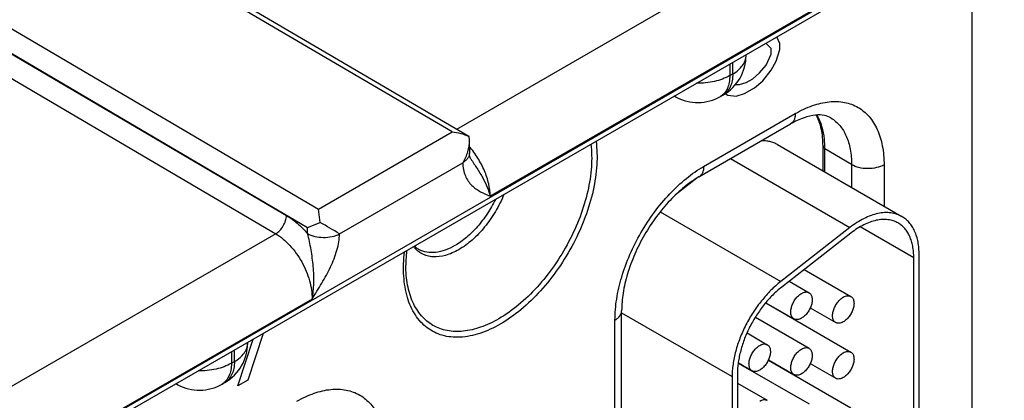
# Model space of a CAD drawing. Header units: inches. Extents: x 0 to 34, y 0 to 22.
# Tile 137 of 139: x 29.786 to 31.085, y 18.737 to 19.239. Entities that reach past the tile are written whole.
import ezdxf

# ---------------------------------------------------------------- set-up
doc = ezdxf.new("R2010")
doc.units = ezdxf.units.IN
doc.header["$LTSCALE"] = 1.87
doc.header["$MEASUREMENT"] = 0
doc.layers.get('0').update_dxf_attribs({"linetype": 'CONTINUOUS'})
doc.layers.add('03___PRT_ALL_CURVES', color=7, linetype='CONTINUOUS')

msp = doc.modelspace()

# ---------------------------------------------------------------- linework, layer by layer
at = {"color": 7, "linetype": 'CONTINUOUS'}
for p, q in [((32.2563, 20.0722), (27.025, 17.0517)), ((32.2524, 20.0635), (27.0211, 17.043)), ((31.0423, 19.3648), (31.0423, 18.2262)), ((30.7814, 19.3362), (30.3625, 19.0943)), ((30.3566, 19.0909), (29.9496, 19.3299)), ((30.3787, 19.0847), (29.9596, 19.3309)), ((30.8294, 19.25), (30.407, 19.0062)), ((29.7733, 19.2281), (30.1801, 18.989)), ((29.759, 19.2039), (30.1658, 18.9649)), ((29.759, 19.2033), (30.1381, 18.9806)), ((30.7445, 19.192), (30.7445, 19.1928)), ((29.7448, 19.1792), (30.1238, 18.9565)), ((30.723, 19.1804), (30.723, 19.1652)), ((30.7269, 19.1675), (30.7269, 19.1827)), ((30.723, 19.1652), (30.7269, 19.1675)), ((30.6521, 19.1369), (30.6498, 19.1382)), ((30.7106, 19.1378), (30.7145, 19.14)), ((30.6885, 19.0453), (30.8094, 19.1151)), ((30.6823, 19.0316), (30.8032, 19.1014)), ((30.1801, 18.989), (30.3566, 19.0909)), ((30.3788, 19.0847), (30.3787, 19.0847)), ((30.3788, 19.0847), (30.3792, 19.0799)), ((30.3792, 19.0799), (30.3794, 19.063)), ((30.786, 19.0741), (30.95, 18.9793)), ((30.846, 19.0394), (30.846, 19.0724)), ((30.8485, 19.0379), (30.8485, 19.0688)), ((30.8837, 19.0478), (30.8485, 19.0688)), ((30.2081, 18.9564), (30.3706, 19.0502)), ((30.3812, 19.0553), (30.3812, 19.0553)), ((30.724, 19.0557), (30.8815, 18.9647)), ((30.8837, 19.0478), (30.8837, 19.0176)), ((30.9265, 19.0475), (30.9265, 18.9929)), ((30.6797, 19.0299), (30.6515, 19.0079)), ((30.1826, 18.9714), (30.1801, 18.989)), ((30.6311, 18.9854), (30.7903, 18.8935)), ((30.1658, 18.9649), (30.1826, 18.9714)), ((30.1238, 18.9565), (29.7049, 18.7146)), ((30.1657, 18.9569), (30.1658, 18.9649)), ((30.8815, 18.9647), (30.7903, 18.8935)), ((30.8828, 18.9574), (30.7915, 18.8861)), ((30.9657, 18.9249), (30.8952, 18.9657)), ((30.9728, 18.5485), (30.9728, 18.929)), ((30.9657, 18.5444), (30.9657, 18.9249)), ((30.8213, 18.9094), (30.8828, 18.8738)), ((30.8014, 18.8939), (30.8276, 18.8787)), ((30.1718, 18.8703), (29.7494, 18.6265)), ((30.7705, 18.8652), (30.8828, 18.8004)), ((30.7707, 18.8654), (30.8076, 18.8441)), ((30.5803, 18.4164), (30.5803, 18.8548)), ((30.5803, 18.8521), (30.726, 18.7679)), ((30.8291, 18.8586), (30.8628, 18.8392)), ((30.5715, 18.4041), (30.5715, 18.8426)), ((30.7567, 18.8462), (30.8276, 18.8053)), ((30.8017, 18.8472), (30.8017, 18.8475)), ((30.7457, 18.8256), (30.7725, 18.8101)), ((30.0869, 18.8123), (30.0869, 18.8131)), ((30.0654, 18.8007), (30.0654, 18.7855)), ((30.0693, 18.7878), (30.0693, 18.803)), ((30.0654, 18.7855), (30.0693, 18.7878)), ((30.7343, 18.786), (30.7525, 18.7755)), ((30.7739, 18.7898), (30.8828, 18.7269)), ((30.774, 18.79), (30.8076, 18.7706)), ((30.7342, 18.7857), (30.8276, 18.7318)), ((30.8017, 18.7737), (30.8017, 18.774)), ((30.8291, 18.7851), (30.8628, 18.7657)), ((30.053, 18.7581), (30.0569, 18.7604)), ((30.726, 18.7679), (30.726, 18.4246)), ((30.7331, 18.772), (30.7331, 18.4287)), ((29.9945, 18.7572), (29.9922, 18.7585)), ((30.7331, 18.7594), (30.7725, 18.7367))]:
    msp.add_line(p, q, dxfattribs=at)
msp.add_lwpolyline([(30.3812, 19.0553), (30.3808, 19.056), (30.3804, 19.0571), (30.3799, 19.0586), (30.3796, 19.0607), (30.3794, 19.063)], dxfattribs=at)
for centre, radius, start, end in [((30.6845, 19.192), 0.06, 300.0008, 359.9992), ((30.6617, 19.1546), 0.0201, 234.5405, 241.7173), ((30.6806, 19.1897), 0.06, 241.7302, 300.0009), ((28.2006, 15.5872), 3.9219, 59.2131, 59.6444), ((30.0269, 18.8123), 0.06, 300.0008, 359.9992), ((30.0041, 18.7749), 0.0201, 234.5405, 241.7173), ((30.023, 18.81), 0.06, 241.7302, 300.0009)]:
    msp.add_arc(centre, radius, start, end, dxfattribs=at)
for points, knots in [([(30.7269, 19.1675), (30.7296, 19.169), (30.7343, 19.1723), (30.74, 19.1783), (30.7437, 19.185), (30.7445, 19.1897), (30.7445, 19.192)], [0, 0, 0, 0, 0.289796, 0.549041, 0.782223, 1, 1, 1, 1]), ([(30.723, 19.1652), (30.7168, 19.1617), (30.7023, 19.1565), (30.6872, 19.155), (30.6792, 19.1551)], [0, 0, 0, 0, 0.474453, 1, 1, 1, 1]), ([(30.723, 19.1652), (30.723, 19.1622), (30.7225, 19.1564), (30.7202, 19.1485), (30.7162, 19.142), (30.7125, 19.1389), (30.7106, 19.1378)], [0, 0, 0, 0, 0.289803, 0.549049, 0.782228, 1, 1, 1, 1]), ([(30.7269, 19.1675), (30.7269, 19.1645), (30.7265, 19.1587), (30.7241, 19.1507), (30.7202, 19.1443), (30.7165, 19.1412), (30.7145, 19.14)], [0, 0, 0, 0, 0.289803, 0.549049, 0.782228, 1, 1, 1, 1]), ([(30.8094, 19.1151), (30.8167, 19.1193), (30.8312, 19.1262), (30.8534, 19.1315), (30.8742, 19.131), (30.8928, 19.1243), (30.9079, 19.1116), (30.9188, 19.0938), (30.9252, 19.0719), (30.9265, 19.0559), (30.9265, 19.0475)], [0, 0, 0, 0, 0.144904, 0.274533, 0.391125, 0.500011, 0.608895, 0.725481, 0.855103, 1, 1, 1, 1]), ([(30.8094, 19.1151), (30.8094, 19.1136), (30.8092, 19.1107), (30.808, 19.1067), (30.8061, 19.1035), (30.8042, 19.102), (30.8032, 19.1014)], [0, 0, 0, 0, 0.289807, 0.549047, 0.782228, 1, 1, 1, 1]), ([(30.8565, 19.1093), (30.8539, 19.1109), (30.8472, 19.1134), (30.8349, 19.1136), (30.8195, 19.1098), (30.8089, 19.1047), (30.8032, 19.1014)], [0, 0, 0, 0, 0.162929, 0.371574, 0.650437, 1, 1, 1, 1]), ([(30.846, 19.0724), (30.846, 19.08), (30.8448, 19.094), (30.8403, 19.1075), (30.8372, 19.1132)], [0, 0, 0, 0, 0.539808, 1, 1, 1, 1]), ([(30.8485, 19.0688), (30.8485, 19.073), (30.8478, 19.0883), (30.8437, 19.1036), (30.8381, 19.1132)], [0, 0, 0, 0, 0.276483, 1, 1, 1, 1]), ([(30.8565, 19.1093), (30.8608, 19.1067), (30.8689, 19.0996), (30.8776, 19.0851), (30.8827, 19.0674), (30.8837, 19.0545), (30.8837, 19.0478)], [0, 0, 0, 0, 0.217752, 0.451264, 0.710617, 1, 1, 1, 1]), ([(30.3566, 19.0909), (30.3604, 19.0906), (30.3681, 19.0894), (30.3754, 19.0866), (30.3788, 19.0847)], [0, 0, 0, 0, 0.502118, 1, 1, 1, 1]), ([(30.3792, 19.0799), (30.3792, 19.0748), (30.3774, 19.0644), (30.3733, 19.0548), (30.3706, 19.0502)], [0, 0, 0, 0, 0.492733, 1, 1, 1, 1]), ([(30.407, 19.0062), (30.4069, 19.0116), (30.4052, 19.0231), (30.3996, 19.0401), (30.3909, 19.0567), (30.3834, 19.0669), (30.3793, 19.0717)], [0, 0, 0, 0, 0.226977, 0.477051, 0.739066, 1, 1, 1, 1]), ([(30.5397, 19.0746), (30.5409, 19.0648), (30.5412, 19.0438), (30.5361, 19.0116), (30.5259, 18.9783), (30.511, 18.9453), (30.492, 18.9141), (30.4697, 18.886), (30.4452, 18.8623), (30.4272, 18.8495), (30.4181, 18.8442)], [0, 0, 0, 0, 0.10889, 0.228856, 0.357423, 0.491169, 0.626169, 0.758384, 0.884034, 1, 1, 1, 1]), ([(30.5465, 19.0785), (30.5479, 19.0683), (30.5484, 19.0465), (30.5433, 19.0128), (30.5328, 18.9779), (30.5173, 18.9433), (30.4975, 18.9106), (30.4742, 18.8811), (30.4486, 18.8562), (30.4298, 18.8428), (30.4202, 18.8372)], [0, 0, 0, 0, 0.108428, 0.228101, 0.356561, 0.490364, 0.625538, 0.757985, 0.883863, 1, 1, 1, 1]), ([(30.786, 19.0741), (30.7844, 19.075), (30.7811, 19.0765), (30.7758, 19.0782), (30.7702, 19.0791), (30.7663, 19.0792), (30.7644, 19.0792)], [0, 0, 0, 0, 0.241681, 0.486827, 0.73867, 1, 1, 1, 1]), ([(30.846, 19.0724), (30.846, 19.0717), (30.8466, 19.0702), (30.8478, 19.0692), (30.8485, 19.0688)], [0, 0, 0, 0, 0.450734, 1, 1, 1, 1]), ([(30.3794, 19.063), (30.3794, 19.0618), (30.3791, 19.0594), (30.3773, 19.0559), (30.3744, 19.0528), (30.372, 19.0511), (30.3707, 19.0503)], [0, 0, 0, 0, 0.218706, 0.452359, 0.711329, 1, 1, 1, 1]), ([(30.3706, 19.0502), (30.3707, 19.0443), (30.3723, 19.0356), (30.3775, 19.0259), (30.3839, 19.0184), (30.3939, 19.0116), (30.4026, 19.008), (30.407, 19.0062)], [0, 0, 0, 0, 0.290729, 0.417972, 0.53788, 0.768866, 1, 1, 1, 1]), ([(30.3812, 19.0553), (30.384, 19.0511), (30.3896, 19.0429), (30.397, 19.0305), (30.403, 19.0183), (30.4059, 19.0101), (30.407, 19.0062)], [0, 0, 0, 0, 0.272108, 0.534099, 0.778987, 1, 1, 1, 1]), ([(30.9265, 19.0475), (30.9234, 19.0458), (30.9164, 19.0432), (30.905, 19.042), (30.8937, 19.0433), (30.8867, 19.046), (30.8837, 19.0478)], [0, 0, 0, 0, 0.237748, 0.501114, 0.763872, 1, 1, 1, 1]), ([(30.5715, 18.8426), (30.5715, 18.8518), (30.5732, 18.8711), (30.5799, 18.9001), (30.5908, 18.9295), (30.6052, 18.9582), (30.6228, 18.9851), (30.6429, 19.0092), (30.6647, 19.0296), (30.6805, 19.0407), (30.6885, 19.0453)], [0, 0, 0, 0, 0.114151, 0.237321, 0.36697, 0.499994, 0.633019, 0.76267, 0.885844, 1, 1, 1, 1]), ([(30.6885, 19.0453), (30.6885, 19.0438), (30.6883, 19.0409), (30.6871, 19.0369), (30.6852, 19.0337), (30.6833, 19.0321), (30.6823, 19.0316)], [0, 0, 0, 0, 0.289807, 0.549047, 0.782228, 1, 1, 1, 1]), ([(30.6823, 19.0316), (30.6756, 19.0277), (30.6621, 19.0182), (30.6433, 19.0005), (30.6257, 18.9793), (30.6101, 18.9554), (30.5972, 18.93), (30.5877, 18.9042), (30.5818, 18.8791), (30.5803, 18.8626), (30.5803, 18.8548)], [0, 0, 0, 0, 0.110176, 0.232993, 0.36435, 0.500008, 0.635664, 0.767018, 0.889831, 1, 1, 1, 1]), ([(30.4249, 19.0083), (30.4218, 19.0006), (30.4143, 18.9856), (30.4002, 18.9654), (30.384, 18.9482), (30.3717, 18.9391), (30.3654, 18.9355)], [0, 0, 0, 0, 0.261997, 0.523045, 0.772153, 1, 1, 1, 1]), ([(30.4137, 19.0018), (30.4105, 18.9953), (30.4034, 18.9828), (30.3906, 18.9659), (30.3763, 18.9516), (30.3657, 18.944), (30.3603, 18.9409)], [0, 0, 0, 0, 0.264441, 0.524711, 0.772266, 1, 1, 1, 1]), ([(30.1238, 18.9565), (30.1258, 18.9576), (30.1296, 18.9607), (30.134, 18.9667), (30.1371, 18.9735), (30.138, 18.9783), (30.1381, 18.9806)], [0, 0, 0, 0, 0.236981, 0.49946, 0.762231, 1, 1, 1, 1]), ([(30.1381, 18.9806), (30.1431, 18.9776), (30.153, 18.9704), (30.1616, 18.9617), (30.1657, 18.9569)], [0, 0, 0, 0, 0.479636, 1, 1, 1, 1]), ([(30.95, 18.9793), (30.9489, 18.98), (30.9467, 18.9811), (30.9431, 18.9825), (30.9393, 18.9835), (30.9354, 18.9842), (30.9313, 18.9845), (30.9256, 18.9844), (30.9182, 18.9834), (30.9091, 18.9807), (30.8998, 18.9767), (30.8905, 18.9713), (30.8845, 18.9671), (30.8815, 18.9647)], [0, 0, 0, 0, 0.051405, 0.103176, 0.15567, 0.209215, 0.264106, 0.320605, 0.439128, 0.566052, 0.70195, 0.846857, 1, 1, 1, 1]), ([(30.945, 18.9707), (30.944, 18.9713), (30.942, 18.9723), (30.9387, 18.9736), (30.9353, 18.9745), (30.9304, 18.9753), (30.924, 18.9755), (30.9161, 18.9744), (30.9078, 18.972), (30.8994, 18.9683), (30.8909, 18.9634), (30.8855, 18.9595), (30.8828, 18.9574)], [0, 0, 0, 0, 0.051411, 0.103189, 0.155688, 0.209238, 0.320528, 0.439068, 0.566015, 0.701915, 0.846808, 1, 1, 1, 1]), ([(30.9657, 18.9249), (30.9657, 18.9275), (30.9655, 18.9326), (30.9645, 18.9399), (30.9629, 18.9468), (30.9605, 18.953), (30.9576, 18.9586), (30.954, 18.9634), (30.9498, 18.9675), (30.9467, 18.9697), (30.945, 18.9707)], [0, 0, 0, 0, 0.148529, 0.289501, 0.422739, 0.548642, 0.667995, 0.781939, 0.891988, 1, 1, 1, 1]), ([(30.9728, 18.929), (30.9728, 18.9318), (30.9726, 18.9374), (30.9715, 18.9455), (30.9697, 18.953), (30.9671, 18.9599), (30.9638, 18.966), (30.9599, 18.9714), (30.9553, 18.9759), (30.9518, 18.9783), (30.95, 18.9793)], [0, 0, 0, 0, 0.14849, 0.289479, 0.422747, 0.548653, 0.667992, 0.781933, 0.891987, 1, 1, 1, 1]), ([(30.1238, 18.9565), (30.1308, 18.9524), (30.1439, 18.9411), (30.1591, 18.9198), (30.1692, 18.8956), (30.1719, 18.8785), (30.1718, 18.8703)], [0, 0, 0, 0, 0.237052, 0.499139, 0.761693, 1, 1, 1, 1]), ([(30.1718, 18.8703), (30.1732, 18.8772), (30.1747, 18.8916), (30.1738, 18.9134), (30.1712, 18.9317), (30.1685, 18.9462), (30.1668, 18.9534), (30.1657, 18.9569)], [0, 0, 0, 0, 0.240925, 0.492181, 0.747196, 0.874582, 1, 1, 1, 1]), ([(30.1657, 18.9569), (30.1687, 18.9551), (30.1757, 18.9526), (30.1868, 18.9513), (30.198, 18.9523), (30.205, 18.9547), (30.208, 18.9564)], [0, 0, 0, 0, 0.237694, 0.500944, 0.763682, 1, 1, 1, 1]), ([(30.1718, 18.8703), (30.1761, 18.8772), (30.1849, 18.891), (30.1965, 18.9122), (30.2039, 18.9308), (30.2073, 18.9456), (30.208, 18.9529), (30.2081, 18.9564)], [0, 0, 0, 0, 0.25873, 0.517231, 0.76929, 0.888589, 1, 1, 1, 1]), ([(30.4202, 18.8372), (30.4116, 18.8323), (30.3945, 18.8243), (30.3719, 18.8195), (30.3552, 18.8199), (30.3437, 18.8221), (30.3331, 18.8262), (30.3235, 18.8322), (30.315, 18.8399), (30.3051, 18.8527), (30.2963, 18.8731), (30.2918, 18.9017), (30.2926, 18.922), (30.2938, 18.9326)], [0, 0, 0, 0, 0.14096, 0.265743, 0.323055, 0.377819, 0.431028, 0.483835, 0.537438, 0.592948, 0.712823, 0.848268, 1, 1, 1, 1]), ([(30.2965, 18.9342), (30.2964, 18.9326), (30.2958, 18.9262), (30.2955, 18.9198), (30.2955, 18.915)], [0, 0, 0, 0, 0.256569, 1, 1, 1, 1]), ([(30.3654, 18.9355), (30.3599, 18.9323), (30.3489, 18.9273), (30.3343, 18.9253), (30.3238, 18.927), (30.3169, 18.9298), (30.3108, 18.9339), (30.3074, 18.9376), (30.3059, 18.9395)], [0, 0, 0, 0, 0.293143, 0.546735, 0.662647, 0.774526, 0.885803, 1, 1, 1, 1]), ([(30.307, 18.9402), (30.3075, 18.9397), (30.3093, 18.9381), (30.3113, 18.9366), (30.3129, 18.9358)], [0, 0, 0, 0, 0.255684, 1, 1, 1, 1]), ([(30.3603, 18.9409), (30.3561, 18.9385), (30.3479, 18.9345), (30.3352, 18.9314), (30.3233, 18.9316), (30.316, 18.934), (30.3129, 18.9358)], [0, 0, 0, 0, 0.289391, 0.548744, 0.782254, 1, 1, 1, 1]), ([(30.4181, 18.8442), (30.4105, 18.8398), (30.3954, 18.8326), (30.3721, 18.827), (30.3502, 18.8275), (30.3308, 18.8346), (30.315, 18.8479), (30.3036, 18.8665), (30.2968, 18.8895), (30.2955, 18.9062), (30.2955, 18.915)], [0, 0, 0, 0, 0.144904, 0.274533, 0.391125, 0.500011, 0.608895, 0.725481, 0.855103, 1, 1, 1, 1]), ([(30.7903, 18.8935), (30.788, 18.8917), (30.7836, 18.888), (30.7748, 18.8797), (30.7646, 18.8682), (30.7554, 18.8555), (30.7488, 18.8446), (30.7442, 18.8362), (30.74, 18.8276), (30.7352, 18.8161), (30.7305, 18.8017), (30.7275, 18.7873), (30.7262, 18.776), (30.726, 18.7706), (30.726, 18.7679)], [0, 0, 0, 0, 0.059286, 0.12048, 0.247224, 0.377821, 0.443817, 0.509815, 0.575479, 0.640477, 0.767156, 0.887646, 0.944973, 1, 1, 1, 1]), ([(30.7915, 18.8861), (30.7895, 18.8845), (30.7854, 18.8811), (30.7775, 18.8737), (30.7681, 18.8632), (30.7581, 18.8492), (30.7494, 18.8342), (30.7424, 18.8186), (30.738, 18.8052), (30.7355, 18.7946), (30.7341, 18.7869), (30.7333, 18.7794), (30.7331, 18.7744), (30.7331, 18.772)], [0, 0, 0, 0, 0.05931, 0.120504, 0.247222, 0.377835, 0.509789, 0.640408, 0.767103, 0.828264, 0.887624, 0.944951, 1, 1, 1, 1]), ([(30.8076, 18.8441), (30.8071, 18.8444), (30.8062, 18.8451), (30.8051, 18.8465), (30.8042, 18.8483), (30.8037, 18.8503), (30.8034, 18.8525), (30.8035, 18.8549), (30.8039, 18.8575), (30.8045, 18.8602), (30.8054, 18.8628), (30.8066, 18.8655), (30.8081, 18.868), (30.8097, 18.8705), (30.8115, 18.8727), (30.8134, 18.8747), (30.8155, 18.8764), (30.8169, 18.8773), (30.8176, 18.8777)], [0, 0, 0, 0, 0.042814, 0.087398, 0.135176, 0.187088, 0.243532, 0.304489, 0.369588, 0.438193, 0.509492, 0.582529, 0.656278, 0.729655, 0.801627, 0.871265, 0.937686, 1, 1, 1, 1]), ([(30.8176, 18.8777), (30.8185, 18.8782), (30.8202, 18.8791), (30.8229, 18.8797), (30.8251, 18.8797), (30.8266, 18.8792), (30.8273, 18.8789), (30.8276, 18.8787)], [0, 0, 0, 0, 0.289326, 0.548705, 0.78167, 0.891839, 1, 1, 1, 1]), ([(30.8276, 18.8787), (30.8281, 18.8784), (30.829, 18.8777), (30.8302, 18.8763), (30.831, 18.8746), (30.8315, 18.8726), (30.8318, 18.8703), (30.8317, 18.8679), (30.8314, 18.8653), (30.8307, 18.8627), (30.8298, 18.86), (30.8286, 18.8573), (30.8271, 18.8548), (30.8255, 18.8524), (30.8237, 18.8501), (30.8218, 18.8482), (30.8198, 18.8465), (30.8183, 18.8455), (30.8176, 18.8451)], [0, 0, 0, 0, 0.042814, 0.087398, 0.135176, 0.187088, 0.243532, 0.304489, 0.369588, 0.438193, 0.509492, 0.582529, 0.656278, 0.729655, 0.801627, 0.871265, 0.937686, 1, 1, 1, 1]), ([(30.8628, 18.8392), (30.8623, 18.8395), (30.8613, 18.8402), (30.8602, 18.8416), (30.8594, 18.8434), (30.8588, 18.8454), (30.8586, 18.8476), (30.8586, 18.8501), (30.859, 18.8526), (30.8597, 18.8553), (30.8606, 18.8579), (30.8618, 18.8606), (30.8632, 18.8632), (30.8649, 18.8656), (30.8667, 18.8678), (30.8686, 18.8698), (30.8706, 18.8715), (30.872, 18.8724), (30.8728, 18.8728)], [0, 0, 0, 0, 0.042814, 0.087398, 0.135176, 0.187088, 0.243532, 0.304489, 0.369588, 0.438193, 0.509492, 0.582529, 0.656278, 0.729655, 0.801627, 0.871265, 0.937686, 1, 1, 1, 1]), ([(30.8728, 18.8728), (30.8736, 18.8734), (30.8754, 18.8742), (30.8781, 18.8748), (30.8802, 18.8748), (30.8817, 18.8744), (30.8824, 18.874), (30.8828, 18.8738)], [0, 0, 0, 0, 0.289326, 0.548705, 0.78167, 0.891839, 1, 1, 1, 1]), ([(30.8828, 18.8738), (30.8833, 18.8736), (30.8842, 18.8728), (30.8853, 18.8714), (30.8862, 18.8697), (30.8867, 18.8677), (30.8869, 18.8654), (30.8869, 18.863), (30.8865, 18.8604), (30.8859, 18.8578), (30.8849, 18.8551), (30.8837, 18.8524), (30.8823, 18.8499), (30.8807, 18.8475), (30.8789, 18.8452), (30.8769, 18.8433), (30.8749, 18.8416), (30.8735, 18.8406), (30.8728, 18.8402)], [0, 0, 0, 0, 0.042814, 0.087398, 0.135176, 0.187088, 0.243532, 0.304489, 0.369588, 0.438193, 0.509492, 0.582529, 0.656278, 0.729655, 0.801627, 0.871265, 0.937686, 1, 1, 1, 1]), ([(30.5715, 18.8426), (30.5728, 18.8433), (30.5752, 18.845), (30.578, 18.848), (30.5799, 18.8513), (30.5803, 18.8537), (30.5803, 18.8548)], [0, 0, 0, 0, 0.289802, 0.54904, 0.782223, 1, 1, 1, 1]), ([(30.8176, 18.8451), (30.8167, 18.8446), (30.815, 18.8437), (30.8123, 18.8431), (30.8102, 18.8432), (30.8086, 18.8436), (30.8079, 18.8439), (30.8076, 18.8441)], [0, 0, 0, 0, 0.289326, 0.548705, 0.78167, 0.891839, 1, 1, 1, 1]), ([(30.8728, 18.8402), (30.8719, 18.8397), (30.8701, 18.8389), (30.8675, 18.8382), (30.8653, 18.8383), (30.8638, 18.8387), (30.8631, 18.839), (30.8628, 18.8392)], [0, 0, 0, 0, 0.289326, 0.548705, 0.78167, 0.891839, 1, 1, 1, 1]), ([(30.0693, 18.7878), (30.0719, 18.7893), (30.0767, 18.7926), (30.0824, 18.7986), (30.086, 18.8053), (30.0869, 18.81), (30.0869, 18.8123)], [0, 0, 0, 0, 0.289796, 0.549041, 0.782223, 1, 1, 1, 1]), ([(30.7525, 18.7755), (30.752, 18.7758), (30.751, 18.7765), (30.7499, 18.7779), (30.7491, 18.7797), (30.7485, 18.7817), (30.7483, 18.7839), (30.7483, 18.7864), (30.7487, 18.7889), (30.7494, 18.7916), (30.7503, 18.7943), (30.7515, 18.7969), (30.7529, 18.7995), (30.7546, 18.8019), (30.7564, 18.8041), (30.7583, 18.8061), (30.7603, 18.8078), (30.7617, 18.8087), (30.7625, 18.8092)], [0, 0, 0, 0, 0.042814, 0.087398, 0.135176, 0.187088, 0.243532, 0.304489, 0.369588, 0.438193, 0.509492, 0.582529, 0.656278, 0.729655, 0.801627, 0.871265, 0.937686, 1, 1, 1, 1]), ([(30.7625, 18.8092), (30.7633, 18.8097), (30.7651, 18.8105), (30.7678, 18.8111), (30.7699, 18.8111), (30.7714, 18.8107), (30.7721, 18.8103), (30.7725, 18.8101)], [0, 0, 0, 0, 0.289326, 0.548705, 0.78167, 0.891839, 1, 1, 1, 1]), ([(30.7725, 18.8101), (30.7729, 18.8099), (30.7739, 18.8091), (30.775, 18.8077), (30.7758, 18.806), (30.7764, 18.804), (30.7766, 18.8017), (30.7766, 18.7993), (30.7762, 18.7967), (30.7756, 18.7941), (30.7746, 18.7914), (30.7734, 18.7888), (30.772, 18.7862), (30.7704, 18.7838), (30.7686, 18.7816), (30.7666, 18.7796), (30.7646, 18.7779), (30.7632, 18.7769), (30.7625, 18.7765)], [0, 0, 0, 0, 0.042814, 0.087398, 0.135176, 0.187088, 0.243532, 0.304489, 0.369588, 0.438193, 0.509492, 0.582529, 0.656278, 0.729655, 0.801627, 0.871265, 0.937686, 1, 1, 1, 1]), ([(30.8076, 18.7706), (30.8071, 18.7709), (30.8062, 18.7716), (30.8051, 18.773), (30.8042, 18.7748), (30.8037, 18.7768), (30.8034, 18.779), (30.8035, 18.7815), (30.8039, 18.784), (30.8045, 18.7867), (30.8054, 18.7894), (30.8066, 18.792), (30.8081, 18.7946), (30.8097, 18.797), (30.8115, 18.7992), (30.8134, 18.8012), (30.8155, 18.8029), (30.8169, 18.8038), (30.8176, 18.8043)], [0, 0, 0, 0, 0.042814, 0.087398, 0.135176, 0.187088, 0.243532, 0.304489, 0.369588, 0.438193, 0.509492, 0.582529, 0.656278, 0.729655, 0.801627, 0.871265, 0.937686, 1, 1, 1, 1]), ([(30.8176, 18.8043), (30.8185, 18.8048), (30.8202, 18.8056), (30.8229, 18.8062), (30.8251, 18.8062), (30.8266, 18.8058), (30.8273, 18.8054), (30.8276, 18.8053)], [0, 0, 0, 0, 0.289326, 0.548705, 0.78167, 0.891839, 1, 1, 1, 1]), ([(30.8276, 18.8053), (30.8281, 18.805), (30.829, 18.8043), (30.8302, 18.8028), (30.831, 18.8011), (30.8315, 18.7991), (30.8318, 18.7968), (30.8317, 18.7944), (30.8314, 18.7918), (30.8307, 18.7892), (30.8298, 18.7865), (30.8286, 18.7839), (30.8271, 18.7813), (30.8255, 18.7789), (30.8237, 18.7767), (30.8218, 18.7747), (30.8198, 18.773), (30.8183, 18.772), (30.8176, 18.7716)], [0, 0, 0, 0, 0.042814, 0.087398, 0.135176, 0.187088, 0.243532, 0.304489, 0.369588, 0.438193, 0.509492, 0.582529, 0.656278, 0.729655, 0.801627, 0.871265, 0.937686, 1, 1, 1, 1]), ([(30.8628, 18.7657), (30.8623, 18.766), (30.8613, 18.7667), (30.8602, 18.7681), (30.8594, 18.7699), (30.8588, 18.7719), (30.8586, 18.7741), (30.8586, 18.7766), (30.859, 18.7791), (30.8597, 18.7818), (30.8606, 18.7845), (30.8618, 18.7871), (30.8632, 18.7897), (30.8649, 18.7921), (30.8667, 18.7943), (30.8686, 18.7963), (30.8706, 18.798), (30.872, 18.799), (30.8728, 18.7994)], [0, 0, 0, 0, 0.042814, 0.087398, 0.135176, 0.187088, 0.243532, 0.304489, 0.369588, 0.438193, 0.509492, 0.582529, 0.656278, 0.729655, 0.801627, 0.871265, 0.937686, 1, 1, 1, 1]), ([(30.8728, 18.7994), (30.8736, 18.7999), (30.8754, 18.8007), (30.8781, 18.8014), (30.8802, 18.8013), (30.8817, 18.8009), (30.8824, 18.8005), (30.8828, 18.8004)], [0, 0, 0, 0, 0.289326, 0.548705, 0.78167, 0.891839, 1, 1, 1, 1]), ([(30.8828, 18.8004), (30.8833, 18.8001), (30.8842, 18.7994), (30.8853, 18.7979), (30.8862, 18.7962), (30.8867, 18.7942), (30.8869, 18.7919), (30.8869, 18.7895), (30.8865, 18.7869), (30.8859, 18.7843), (30.8849, 18.7816), (30.8837, 18.779), (30.8823, 18.7764), (30.8807, 18.774), (30.8789, 18.7718), (30.8769, 18.7698), (30.8749, 18.7681), (30.8735, 18.7671), (30.8728, 18.7667)], [0, 0, 0, 0, 0.042814, 0.087398, 0.135176, 0.187088, 0.243532, 0.304489, 0.369588, 0.438193, 0.509492, 0.582529, 0.656278, 0.729655, 0.801627, 0.871265, 0.937686, 1, 1, 1, 1]), ([(30.0693, 18.7878), (30.0693, 18.7848), (30.0689, 18.779), (30.0665, 18.7711), (30.0626, 18.7646), (30.0589, 18.7615), (30.0569, 18.7604)], [0, 0, 0, 0, 0.289803, 0.549049, 0.782228, 1, 1, 1, 1]), ([(30.0654, 18.7855), (30.0592, 18.782), (30.0447, 18.7768), (30.0295, 18.7753), (30.0216, 18.7754)], [0, 0, 0, 0, 0.474453, 1, 1, 1, 1]), ([(30.0654, 18.7855), (30.0654, 18.7825), (30.0649, 18.7767), (30.0626, 18.7688), (30.0586, 18.7623), (30.0549, 18.7592), (30.053, 18.7581)], [0, 0, 0, 0, 0.289803, 0.549049, 0.782228, 1, 1, 1, 1]), ([(30.7625, 18.7765), (30.7616, 18.776), (30.7598, 18.7752), (30.7571, 18.7745), (30.755, 18.7746), (30.7535, 18.775), (30.7528, 18.7753), (30.7525, 18.7755)], [0, 0, 0, 0, 0.289326, 0.548705, 0.78167, 0.891839, 1, 1, 1, 1]), ([(30.8176, 18.7716), (30.8167, 18.7711), (30.815, 18.7703), (30.8123, 18.7696), (30.8102, 18.7697), (30.8086, 18.7701), (30.8079, 18.7704), (30.8076, 18.7706)], [0, 0, 0, 0, 0.289326, 0.548705, 0.78167, 0.891839, 1, 1, 1, 1]), ([(30.8728, 18.7667), (30.8719, 18.7662), (30.8701, 18.7654), (30.8675, 18.7647), (30.8653, 18.7648), (30.8638, 18.7652), (30.8631, 18.7655), (30.8628, 18.7657)], [0, 0, 0, 0, 0.289326, 0.548705, 0.78167, 0.891839, 1, 1, 1, 1]), ([(30.1518, 18.7354), (30.1591, 18.7396), (30.1736, 18.7465), (30.1958, 18.7519), (30.2166, 18.7513), (30.2352, 18.7446), (30.2503, 18.7319), (30.2612, 18.7141), (30.2676, 18.6922), (30.2689, 18.6762), (30.2689, 18.6679)], [0, 0, 0, 0, 0.144904, 0.274533, 0.391125, 0.500011, 0.608895, 0.725481, 0.855103, 1, 1, 1, 1]), ([(30.7625, 18.7357), (30.7633, 18.7362), (30.7651, 18.737), (30.7678, 18.7377), (30.7699, 18.7376), (30.7714, 18.7372), (30.7721, 18.7369), (30.7725, 18.7367)], [0, 0, 0, 0, 0.289326, 0.548705, 0.78167, 0.891839, 1, 1, 1, 1])]:
    msp.add_open_spline(points, degree=3, knots=knots, dxfattribs=at)
at = {"layer": '03___PRT_ALL_CURVES', "color": 4, "linetype": 'CONTINUOUS'}
for p, q in [((30.7888, 19.2076), (30.7851, 19.2163)), ((30.7711, 19.2078), (30.7704, 19.2078)), ((30.7777, 19.2012), (30.7711, 19.2078)), ((30.7888, 19.1997), (30.7888, 19.2076)), ((30.7711, 19.1791), (30.7777, 19.1934)), ((30.7777, 19.1934), (30.7777, 19.2012)), ((30.7843, 19.1842), (30.7888, 19.1997)), ((30.7622, 19.1688), (30.7711, 19.1791)), ((30.7777, 19.1725), (30.7843, 19.1842)), ((30.7534, 19.1611), (30.7622, 19.1688)), ((30.7667, 19.1583), (30.7777, 19.1725)), ((30.7304, 19.1535), (30.7357, 19.1535)), ((30.7357, 19.1535), (30.7446, 19.156)), ((30.7446, 19.156), (30.7534, 19.1611)), ((30.7556, 19.1493), (30.7667, 19.1583)), ((30.7167, 19.1415), (30.7203, 19.1393)), ((30.7203, 19.1393), (30.7313, 19.1379)), ((30.7313, 19.1379), (30.7424, 19.1417)), ((30.7424, 19.1417), (30.7556, 19.1493)), ((30.1071, 18.8248), (30.087, 18.7633)), ((30.0737, 18.7556), (30.0939, 18.8172)), ((30.087, 18.7633), (30.0737, 18.7556))]:
    msp.add_line(p, q, dxfattribs=at)

doc.saveas('drawing.dxf')
